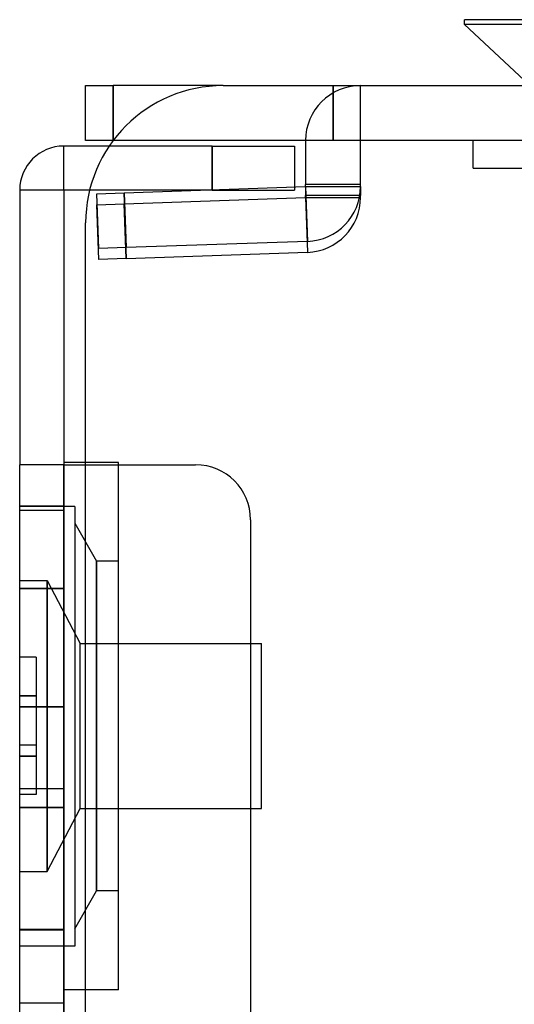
# Model space of a CAD drawing. Header units: millimetres. Extents: x -50 to 1, y 0 to 191.
# Tile 106 of 151: x -50 to -41, y 173 to 191. Entities that reach past the tile are written whole.
import ezdxf

# ---------------------------------------------------------------- set-up
doc = ezdxf.new("R2010")
doc.units = ezdxf.units.MM
doc.layers.add('MAIN-1', color=7, linetype='Continuous')
doc.layers.add('MAIN-2', color=7, linetype='Continuous')

msp = doc.modelspace()

# ---------------------------------------------------------------- linework, layer by layer
at = {"layer": 'MAIN-1'}
for p, q in [((-39, 191.2), (-41.91, 191.2)), ((-41.91, 191.115), (-41.91, 191.2)), ((-39, 191.115), (-41.91, 191.115)), ((-41.91, 191.115), (-40.729, 190.013)), ((-48.8, 190), (-48.3, 190)), ((-48.8, 189), (-48.8, 190)), ((-46.3, 190), (-48.3, 190)), ((-48.3, 190), (-48.3, 189)), ((-46.3, 190), (-3.5, 190)), ((-49.2, 188.1), (-49.2, 188.9)), ((-48.371, 188.9), (-49.2, 188.9)), ((-48.3, 189), (-48.8, 189)), ((-50, 188.1), (-50, 183.1)), ((-49.2, 188.1), (-50, 188.1)), ((-49.2, 188.1), (-49.2, 183.1)), ((-48.727, 188.1), (-49.2, 188.1)), ((-48.8, 5), (-48.8, 187.5)), ((-50, 16.6), (-50, 183.1)), ((-49.2, 183.1), (-50, 183.1)), ((-48.8, 183.14), (-49.2, 183.14)), ((-49.2, 183.1), (-49.2, 16.6)), ((-49.2, 183.1), (-48.8, 183.1))]:
    msp.add_line(p, q, dxfattribs=at)
for centre, radius in [((-46.3, 187.5), 2.5), ((-49.2, 188.1), 0.8)]:
    msp.add_arc(centre, radius, 90, 180, dxfattribs=at)
at = {"layer": 'MAIN-2'}
for p, q in [((-39, 191.115), (-41.91, 191.115)), ((-48.8, 190), (-48.8, 190)), ((-48.3, 189), (-48.3, 190)), ((-46.3, 190), (-46.3, 190)), ((-46.3, 190), (-46.3, 190)), ((-44.3, 190), (-44.3, 189)), ((-44.3, 189), (-44.3, 190)), ((-43.8, 190), (-43.8, 190)), ((-43.8, 189), (-43.8, 190)), ((-43.8, 190), (-43.8, 190)), ((-43.8, 190), (-43.8, 190)), ((-43.8, 190), (-43.8, 190)), ((-43.8, 189), (-43.8, 190)), ((-43.8, 189), (-43.8, 190)), ((-49.2, 188.9), (-49.2, 188.9)), ((-49.2, 188.1), (-49.2, 188.9)), ((-48.8, 189), (-48.8, 189)), ((-46.5, 188.9), (-48.371, 188.9)), ((-44.8, 189), (-48.3, 189)), ((-46.5, 188.9), (-45, 188.9)), ((-46.5, 188.9), (-46.5, 188.1)), ((-46.5, 188.1), (-46.5, 188.9)), ((-45, 188.9), (-45, 188.9)), ((-45, 188.9), (-45, 188.1)), ((-43.8, 189), (-44.8, 189)), ((-44.8, 189), (-44.8, 189)), ((-43.8, 189), (-44.8, 189)), ((-43.8, 189), (-44.8, 189)), ((-44.8, 189), (-44.8, 188.2)), ((-44.8, 189), (-44.8, 189)), ((-43.8, 189), (-44.8, 189)), ((-43.8, 189), (-43.8, 189)), ((-43.8, 189), (-43.8, 189)), ((-3.497, 189), (-43.8, 189)), ((-43.8, 189), (-43.8, 189)), ((-43.8, 189), (-43.8, 189)), ((-43.8, 188.2), (-43.8, 189)), ((-41.753, 188.5), (-41.753, 189)), ((-41.753, 188.5), (-36.248, 188.5)), ((-48.097, 188.05), (-44.8, 188.165)), ((-43.8, 188.2), (-44.8, 188.2)), ((-44.8, 188.165), (-44.8, 188.2)), ((-43.8, 188.2), (-44.8, 188.2)), ((-44.8, 188.165), (-44.8, 188)), ((-44.8, 188.165), (-44.8, 188.165)), ((-44.8, 188.165), (-43.8, 188.165)), ((-44.8, 188.165), (-44.765, 187.166)), ((-44.8, 188.165), (-44.765, 187.166)), ((-44.8, 188.165), (-43.8, 188.165)), ((-43.8, 188.165), (-43.8, 188.2)), ((-43.8, 188.165), (-43.8, 188)), ((-43.8, 188.165), (-43.8, 188.165)), ((-50, 188.1), (-50, 188.1)), ((-49.2, 188.1), (-50, 188.1)), ((-49.2, 188.1), (-49.2, 188.1)), ((-46.5, 188.1), (-48.727, 188.1)), ((-48.597, 188.032), (-48.097, 188.05)), ((-48.562, 187.033), (-48.597, 188.032)), ((-48.597, 188.032), (-48.597, 188.032)), ((-48.097, 188.05), (-48.062, 187.051)), ((-48.062, 187.051), (-48.097, 188.05)), ((-46.5, 188.1), (-45, 188.1)), ((-45, 188.1), (-45, 188.1)), ((-43.8, 188), (-44.8, 188)), ((-44.8, 187.965), (-44.8, 188)), ((-43.8, 188), (-44.8, 188)), ((-43.8, 187.965), (-43.8, 188)), ((-48.597, 187.832), (-48.097, 187.85)), ((-48.597, 187.832), (-48.597, 187.832)), ((-48.562, 186.833), (-48.597, 187.832)), ((-48.097, 187.85), (-44.8, 187.965)), ((-48.062, 186.851), (-48.097, 187.85)), ((-48.097, 187.85), (-48.062, 186.851)), ((-44.8, 187.965), (-44.8, 187.965)), ((-44.8, 187.965), (-43.8, 187.965)), ((-44.8, 187.965), (-44.765, 186.966)), ((-44.8, 187.965), (-44.765, 186.966)), ((-44.8, 187.965), (-43.8, 187.965)), ((-43.8, 187.965), (-43.8, 187.965)), ((-48.8, 187.5), (-48.8, 187.5)), ((-48.8, 187.5), (-48.8, 187.5)), ((-44.765, 187.166), (-48.062, 187.051)), ((-44.765, 187.166), (-44.765, 187.166)), ((-48.062, 187.051), (-48.562, 187.033)), ((-48.562, 187.033), (-48.562, 187.033)), ((-48.062, 186.851), (-44.765, 186.966)), ((-44.765, 186.966), (-44.765, 186.966)), ((-48.062, 186.851), (-48.562, 186.833)), ((-48.562, 186.833), (-48.562, 186.833)), ((-49.2, 183.1), (-49.2, 183.1)), ((-49.2, 183.1), (-49.2, 183.1)), ((-49.2, 16.6), (-49.2, 183.1)), ((-49.2, 16.6), (-49.2, 183.1)), ((-48.2, 183.14), (-48.8, 183.14)), ((-48.8, 183.1), (-46.8, 183.1)), ((-48.2, 173.54), (-48.2, 183.14)), ((-46.8, 183.1), (-46.8, 183.1)), ((-46.8, 183.1), (-46.8, 183.1)), ((-50, 182.346), (-50, 182.346)), ((-50, 182.346), (-50, 182.346)), ((-49.2, 182.346), (-50, 182.346)), ((-49, 182.34), (-50, 182.34)), ((-49.2, 182.268), (-50, 182.268)), ((-49.2, 182.346), (-49.2, 182.346)), ((-49.2, 182.346), (-49.2, 182.346)), ((-49, 182.34), (-49, 174.34)), ((-45.8, 182.1), (-45.8, 169.55)), ((-45.8, 182.1), (-45.8, 182.1)), ((-45.8, 182.1), (-45.8, 182.1)), ((-49, 182.038), (-48.6, 181.346)), ((-48.6, 178.346), (-48.6, 181.346)), ((-48.6, 181.346), (-48.6, 178.346)), ((-48.2, 181.346), (-48.6, 181.346)), ((-50, 180.996), (-49.5, 180.996)), ((-49.2, 180.846), (-50, 180.846)), ((-50, 180.846), (-49.2, 180.846)), ((-49.5, 180.996), (-48.9, 179.846)), ((-49.5, 175.696), (-49.5, 180.996)), ((-49.5, 180.996), (-49.5, 175.696)), ((-48.9, 179.846), (-45.6, 179.846)), ((-48.9, 176.846), (-48.9, 179.846)), ((-48.9, 176.846), (-48.9, 179.846)), ((-45.6, 176.846), (-45.6, 179.846)), ((-50, 179.596), (-50, 179.596)), ((-49.7, 179.596), (-50, 179.596)), ((-49.7, 179.596), (-49.7, 178.896)), ((-49.7, 179.596), (-49.7, 179.596)), ((-50, 178.896), (-49.7, 178.896)), ((-49.7, 178.896), (-50, 178.896)), ((-49.7, 178.896), (-49.7, 178.696)), ((-50, 178.696), (-50, 178.696)), ((-50, 178.696), (-50, 178.696)), ((-49.7, 178.696), (-50, 178.696)), ((-50, 178.691), (-49.2, 178.691)), ((-49.2, 178.691), (-50, 178.691)), ((-49.7, 178.696), (-49.7, 178.696)), ((-49.7, 178.696), (-49.7, 177.996)), ((-49.7, 178.696), (-49.7, 178.696)), ((-48.6, 178.346), (-48.6, 175.346)), ((-48.6, 175.346), (-48.6, 178.346)), ((-50, 177.996), (-50, 177.996)), ((-50, 177.996), (-50, 177.996)), ((-49.7, 177.996), (-50, 177.996)), ((-49.7, 177.996), (-49.7, 177.996)), ((-49.7, 177.996), (-49.7, 177.796)), ((-49.7, 177.996), (-49.7, 177.996)), ((-50, 177.796), (-49.7, 177.796)), ((-49.7, 177.796), (-50, 177.796)), ((-49.7, 177.796), (-49.7, 177.096)), ((-49.2, 177.2), (-50, 177.2)), ((-49.2, 177.2), (-50, 177.2)), ((-50, 177.096), (-50, 177.096)), ((-49.7, 177.096), (-50, 177.096)), ((-49.7, 177.096), (-49.7, 177.096)), ((-49.2, 176.859), (-50, 176.859)), ((-49.2, 176.855), (-50, 176.855)), ((-49.5, 175.696), (-48.9, 176.846)), ((-48.9, 176.846), (-45.6, 176.846)), ((-50, 175.696), (-49.5, 175.696)), ((-49, 174.653), (-48.6, 175.346)), ((-48.2, 175.346), (-48.6, 175.346)), ((-50, 174.65), (-49.2, 174.65)), ((-50, 174.65), (-49.2, 174.65)), ((-50, 174.638), (-49.2, 174.638)), ((-49.2, 174.638), (-50, 174.638)), ((-49.2, 174.636), (-50, 174.636)), ((-49.2, 174.636), (-50, 174.636)), ((-49, 174.34), (-50, 174.34)), ((-48.2, 173.54), (-49.2, 173.54)), ((-50, 173.309), (-49.2, 173.309)), ((-50, 173.309), (-49.2, 173.309))]:
    msp.add_line(p, q, dxfattribs=at)
for centre, start, end in [((-43.8, 189), 90, 180), ((-44.8, 188.165), 272, 0), ((-44.8, 187.965), 272, 0), ((-46.8, 182.1), 0, 90)]:
    msp.add_arc(centre, 1, start, end, dxfattribs=at)

doc.saveas('drawing.dxf')
